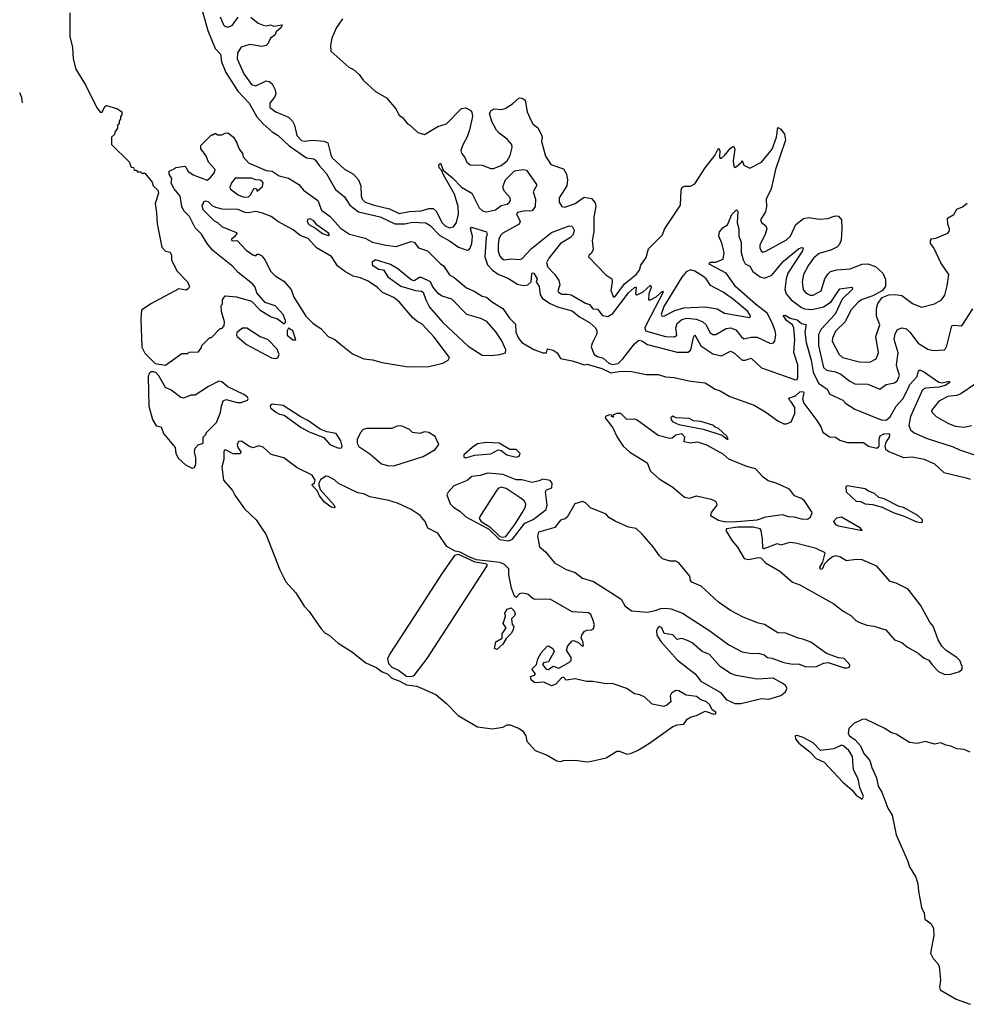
# Model space of a CAD drawing. Extents: x 2323203 to 2567568, y 883585 to 1022917.
# Tile 33 of 256: x 2402058 to 2408460, y 981769 to 988429. Entities that reach past the tile are written whole.
import ezdxf

# ---------------------------------------------------------------- set-up
doc = ezdxf.new("R2010")
doc.units = 0

msp = doc.modelspace()

# ---------------------------------------------------------------- linework, layer by layer
at = {"layer": '0CON10XD'}
for points in [[(2402396.7, 988475), (2402396.9, 988315), (2402415, 988240), (2402420, 988165), (2402438.1, 988095), (2402505, 987983.8), (2402577.6, 987837.6), (2402603, 987803), (2402615, 987803.3), (2402635, 987842.5), (2402645, 987847.5), (2402720, 987825), (2402750, 987805), (2402750, 987785), (2402740, 987775), (2402740, 987755), (2402730, 987745), (2402730, 987725), (2402720, 987715), (2402720, 987695), (2402701.7, 987668.3), (2402698.3, 987651.7), (2402680, 987635), (2402680, 987585), (2402798.3, 987468.3), (2402811.7, 987431.7), (2402828.3, 987428.3), (2402831.7, 987411.7), (2402845, 987410), (2402855, 987400), (2402875, 987400), (2402885, 987390), (2402905, 987390), (2402955, 987330), (2402960, 987305), (2402992.5, 987275), (2402996.2, 987255), (2402973.3, 987185), (2402982.5, 987122.5), (2402987.9, 987047.9), (2403020, 986890), (2403045, 986864.2), (2403075, 986857.5), (2403084, 986835), (2403084.3, 986805), (2403119.8, 986729.8), (2403192, 986655), (2403205.5, 986624.5), (2403199.5, 986610.5), (2403185, 986600), (2403135, 986607.5), (2402945, 986507.5), (2402882.5, 986465), (2402876.7, 986405), (2402883.3, 986215), (2402905, 986172.5), (2402975, 986102.5), (2403045, 986093.3), (2403155, 986170), (2403195, 986170), (2403205, 986180), (2403268.3, 986181.7), (2403288.3, 986211.7), (2403290, 986225), (2403345, 986280), (2403355, 986280), (2403415, 986340), (2403425, 986340), (2403441.7, 986358.3), (2403442.5, 986385), (2403422.5, 986455), (2403420, 986495), (2403430, 986505), (2403430, 986535), (2403448.3, 986561.7), (2403525, 986553.3), (2403625.7, 986525.7), (2403684.6, 986464.6), (2403758.6, 986418.6)], [(2403284.7, 988515), (2403330.9, 988355), (2403381.1, 988235), (2403416.1, 988196.1), (2403423.8, 988143.8), (2403452.2, 988072.2), (2403533.6, 987945), (2403610, 987865), (2403662.7, 987772.7), (2403705, 987724.2), (2403765, 987671.3), (2403805.5, 987645), (2403880.4, 987575), (2403998.6, 987495), (2404047.4, 987487.4), (2404059.7, 987479.7), (2404082.9, 987442.9), (2404131.3, 987391.3), (2404195, 987279.6), (2404255, 987231.1), (2404290.7, 987175), (2404349.6, 987129.6), (2404494.9, 987094.9), (2404595, 987048.9), (2404662.1, 987047.9), (2404715, 987059.4), (2404805, 987055.3), (2404835, 987037.2), (2404900.3, 986970.3), (2404965, 986933.6), (2405025, 986889.5), (2405085, 986870), (2405095, 986871.5), (2405105, 986882.9), (2405116.8, 986915), (2405121.2, 986965), (2405106.9, 987015), (2405113.3, 987025), (2405216.2, 986995), (2405219.5, 986975), (2405212.9, 986957.1), (2405204.5, 986824.5), (2405221.7, 986771.7), (2405255.1, 986735.1), (2405295, 986708.1), (2405365, 986678.7), (2405425, 986641.1), (2405465, 986630.3), (2405494.7, 986635.3), (2405518, 986655), (2405522.1, 986707.9), (2405525, 986715.6), (2405535, 986714.2), (2405557.1, 986675), (2405550, 986655), (2405572.1, 986625), (2405577.9, 986567.9), (2405593, 986543), (2405645, 986508.3), (2405695, 986486.1), (2405795, 986460), (2405845, 986418.8), (2405910.7, 986380.7), (2405951.8, 986345), (2405961.8, 986325), (2405961.9, 986305), (2405928.9, 986241.1), (2405923.1, 986216.9), (2405942.3, 986165), (2405965, 986151.5), (2406005, 986140.4), (2406041.8, 986105), (2406065, 986096.2), (2406105, 986102.8), (2406136.4, 986135), (2406215, 986236.3), (2406245, 986260.4), (2406265, 986257.6), (2406305, 986232.3), (2406505, 986179.8), (2406579.7, 986180.3), (2406595.9, 986195), (2406615, 986278.8), (2406625, 986296.7), (2406663.9, 986223.9), (2406745, 986168.6), (2406805, 986156.1), (2406865, 986187.1), (2406885, 986177.5), (2406945, 986126.2), (2406965, 986125.4), (2407005, 986139.5), (2407075, 986073.7), (2407305, 985993.8), (2407315, 985995.8), (2407320.8, 986009.2), (2407321, 986095), (2407292.6, 986177.4), (2407300, 986265), (2407294, 986345), (2407284.5, 986364.5), (2407243.5, 986395), (2407221.2, 986428.8), (2407235, 986430), (2407269.1, 986409.1), (2407315, 986398.4), (2407345, 986374.6), (2407377.9, 986367.9), (2407367.2, 986315), (2407375.9, 986245), (2407410, 986125), (2407425.2, 986045), (2407460.8, 985970.8), (2407519.2, 985929.2), (2407538, 985895), (2407625, 985855.5), (2407643.3, 985835), (2407705, 985794.2), (2407885, 985721.6), (2407918.9, 985721.1), (2407945, 985743.3), (2407986.1, 985813.9), (2408030.7, 985865), (2408066, 985935), (2408078.8, 985961.2), (2408127.2, 986015), (2408136.5, 986053.5), (2408145, 986060), (2408177.1, 986045), (2408275, 985976.1), (2408295, 985973.8), (2408344.2, 985984.2), (2408347.8, 985975), (2408317.1, 985955), (2408275, 985943), (2408184.4, 985935.6), (2408163.8, 985925), (2408083.1, 985745), (2408070.7, 985685), (2408083.2, 985655), (2408107.8, 985635), (2408195, 985596), (2408370.4, 985540.4), (2408415, 985518.9), (2408515, 985486.1)], [(2403415, 988447.5), (2403436.5, 988395), (2403445, 988384.5), (2403465, 988377.5), (2403495, 988389.1), (2403535, 988446.9)], [(2403621.2, 988445), (2403670, 988405), (2403705, 988390.7), (2403725, 988387.3), (2403755, 988393.8), (2403776, 988386), (2403833.8, 988393.8), (2403826.7, 988375), (2403792.4, 988347.6), (2403783.6, 988325), (2403755, 988304.4), (2403736.1, 988265), (2403724.4, 988255), (2403695, 988246.8), (2403615, 988260.4), (2403555, 988242.8), (2403531.4, 988205), (2403529.8, 988165), (2403573.7, 988063.7), (2403625, 987989.6), (2403655, 987982.5), (2403725, 988015.3), (2403745, 988011.6), (2403765.2, 987995.2), (2403786.7, 987955), (2403790.9, 987925), (2403782.2, 987905), (2403749.6, 987865), (2403749.1, 987835), (2403791.4, 987805), (2403875, 987770.4), (2403902.4, 987742.4), (2403916.1, 987716.1), (2403932.6, 987645), (2403965, 987612.6), (2403985, 987607.5), (2404035, 987614.7), (2404116.8, 987606.8), (2404141.4, 987595), (2404161.3, 987515), (2404172.5, 987495), (2404255, 987418.4), (2404314.8, 987384.8), (2404348.7, 987345), (2404365.3, 987305), (2404366.4, 987235), (2404375, 987214.6), (2404395.6, 987195.6), (2404455, 987173.4), (2404558.8, 987148.8), (2404625, 987117), (2404695, 987131.5), (2404773.5, 987136.5), (2404825, 987152.3), (2404855, 987151.3), (2404874.8, 987134.8), (2404915, 987054.7), (2404935, 987034.8), (2404965, 987021.8), (2404992.2, 987027.8), (2405012, 987058), (2405026.7, 987113.3), (2405024.5, 987164.5), (2404999, 987249), (2404926, 987375), (2404911.1, 987411.1), (2404895, 987427.5), (2404893.5, 987446.5), (2404905, 987458), (2404921.9, 987411.9), (2404985, 987360.3), (2405045, 987295.8), (2405115, 987255.5), (2405166, 987156), (2405187.1, 987137.1), (2405215, 987129.4), (2405275, 987143.9), (2405315, 987173.1), (2405355, 987181.9), (2405371.3, 987195), (2405378.2, 987205), (2405374.7, 987225), (2405338.8, 987265), (2405328.9, 987285), (2405328.8, 987305), (2405344.3, 987345), (2405405, 987405.5), (2405465, 987415.8), (2405485, 987410), (2405554, 987315), (2405554, 987305), (2405530, 987265), (2405545.6, 987215), (2405543.8, 987165), (2405525, 987135.5), (2405504.8, 987134.8), (2405475, 987136.7), (2405425, 987124.2), (2405418.1, 987115), (2405443.3, 987065), (2405435, 987045.5), (2405325, 986985.3), (2405310.3, 986969.7), (2405299.5, 986945), (2405293.4, 986905), (2405293.5, 986865), (2405303.1, 986835), (2405315.7, 986815), (2405335, 986803.6), (2405385, 986812.3), (2405435, 986806.5), (2405455, 986810.5), (2405518.8, 986881.2), (2405655, 986988.8), (2405775, 987035.3), (2405795, 987033.3), (2405808.9, 987005), (2405802.3, 986975), (2405783.5, 986955), (2405715, 986916.2), (2405636, 986815), (2405621.2, 986785), (2405630.7, 986755), (2405677.2, 986705), (2405703.2, 986665), (2405710, 986635), (2405698.1, 986595), (2405702.9, 986585), (2405725, 986573.1), (2405762.2, 986572.2), (2405787.4, 986567.4), (2405885, 986510.8), (2405912.7, 986502.7), (2405935, 986474.1), (2405965, 986470.6), (2405999.2, 986429.2), (2406035, 986420.9), (2406069.1, 986440.9), (2406175, 986580.8), (2406215, 986616.7), (2406225, 986622.5), (2406227.7, 986617.7), (2406223.3, 986575), (2406235, 986567.5), (2406275, 986589.2), (2406325, 986632.5), (2406328, 986618), (2406313.9, 986573.9), (2406310, 986535), (2406325, 986533.3), (2406363.3, 986555), (2406405, 986593.3), (2406409.2, 986585), (2406294.4, 986365.6), (2406286.3, 986345), (2406290.7, 986325), (2406425, 986286.1), (2406487.1, 986282.9), (2406501.5, 986295), (2406495.3, 986345), (2406504.2, 986375), (2406535, 986401.2), (2406569.5, 986410.5), (2406635, 986403.3), (2406677.9, 986385), (2406699.7, 986365), (2406725, 986313.3), (2406745, 986298.9), (2406765, 986300), (2406835, 986341.2), (2406865, 986344.3), (2406901.3, 986331.3), (2406936.4, 986285), (2406955, 986271.2), (2407005, 986281.4), (2407045, 986281.9), (2407135, 986239.2), (2407155, 986243.3), (2407164.3, 986255.7), (2407171.8, 986298.2), (2407168.2, 986325), (2407149.5, 986375), (2407112.1, 986445), (2407034.4, 986504.4), (2406902, 986622), (2406835, 986713.5), (2406720, 986775), (2406722.5, 986785), (2406731.2, 986788.8), (2406765, 986788.4), (2406815, 986808.2), (2406821.3, 986855), (2406806.5, 986916.5), (2406787.1, 986965), (2406791.2, 986995), (2406815, 987024.3), (2406845, 987041.2), (2406875, 987111.9), (2406905, 987142.5), (2406914.3, 987134.3), (2406910.5, 987055), (2406921.1, 987015), (2406922, 986965), (2406936.4, 986925), (2406938.4, 986855), (2406950.9, 986805), (2406965, 986777.8), (2406995, 986762), (2407016.1, 986725), (2407065, 986690), (2407095, 986681.5), (2407145, 986701.5), (2407224.5, 986795), (2407325, 986879.6), (2407345, 986888.8), (2407356.6, 986886.6), (2407352.5, 986865), (2407252.8, 986715), (2407241.5, 986675), (2407233.2, 986605), (2407242.4, 986575), (2407275.3, 986535), (2407345, 986482.3), (2407366.7, 986473.3), (2407415, 986468.3), (2407495, 986486.2), (2407545, 986520), (2407605, 986607.5), (2407685, 986620.8), (2407690.8, 986615), (2407687.8, 986605), (2407621.2, 986538.8), (2407573.3, 986436.7), (2407478.1, 986335), (2407460.3, 986299.7), (2407460.2, 986225), (2407495, 986075.6), (2407515, 986057.7), (2407575, 986047.9), (2407612.2, 986032.2), (2407672.3, 985985), (2407705, 985966.9), (2407793, 985963), (2407875, 985930.6), (2407918.3, 985961.7), (2407975, 985972.7), (2407995, 985987.8), (2408008.7, 986025), (2407995.4, 986065), (2407988.8, 986095), (2407998.2, 986175), (2407971.5, 986265), (2407978.6, 986305), (2407995, 986333.3), (2408025.9, 986344.1), (2408055, 986336.9), (2408078.5, 986315), (2408135, 986240.5), (2408200.4, 986200.4), (2408235, 986191.8), (2408314.3, 986195.7), (2408328, 986222), (2408362.7, 986357.3), (2408375, 986362), (2408422.3, 986357.7), (2408435, 986364), (2408505, 986474.2)], [(2404241.4, 988435), (2404200, 988375), (2404168.8, 988305), (2404160, 988255), (2404162.5, 988215), (2404285, 988107.5), (2404315, 988092.5), (2404355, 988057.5), (2404380.7, 988020.7), (2404464.1, 987944.1), (2404539.3, 987899.3), (2404602.5, 987825), (2404623.6, 987783.6), (2404646.4, 987766.4), (2404680, 987725), (2404695, 987717.5), (2404750, 987665), (2404795, 987653.3), (2404885, 987706.2), (2404945, 987724.4), (2405045, 987828.9), (2405075, 987832.2), (2405105, 987817.5), (2405115, 987803.8), (2405121.1, 987775), (2405100.6, 987685), (2405084.4, 987635.6), (2405055, 987582.5), (2405042.5, 987545), (2405046, 987525), (2405067.6, 987497.6), (2405082.9, 987465), (2405105, 987446.2), (2405185, 987444), (2405245, 987423.3), (2405263, 987423), (2405315, 987442), (2405355, 987473.8), (2405375, 987510), (2405389.6, 987565), (2405387.3, 987585), (2405355, 987620.6), (2405300.3, 987660.3), (2405282.7, 987682.7), (2405250.9, 987740.9), (2405235.8, 987795), (2405246.4, 987813.6), (2405266.7, 987825), (2405315, 987821.4), (2405341.3, 987828.7), (2405391.3, 987858.7), (2405435, 987900), (2405457, 987897), (2405477.5, 987885), (2405491.1, 987805), (2405516.7, 987745), (2405529.2, 987725), (2405564, 987695), (2405588, 987648), (2405592.2, 987635), (2405588.1, 987605), (2405613.1, 987505), (2405650.1, 987450.1), (2405735, 987419.5), (2405756.2, 987385), (2405763.6, 987345), (2405758.9, 987305), (2405706.2, 987225), (2405706.7, 987195), (2405723.8, 987165), (2405745, 987161.5), (2405815, 987185.6), (2405875, 987228.9), (2405925, 987219.1), (2405949.3, 987189.3), (2405954.6, 987165), (2405940.4, 987095), (2405941.6, 986995), (2405930.6, 986935), (2405935.8, 986875), (2405925, 986850), (2405906.7, 986835), (2405903.8, 986825), (2406023, 986703), (2406062.9, 986675), (2406066, 986656), (2406056.7, 986596.7), (2406075, 986552.5), (2406085, 986556.2), (2406147.9, 986642.1), (2406226.7, 986705), (2406249.6, 986735), (2406259.3, 986769.3), (2406295, 986821.1), (2406311.7, 986878.3), (2406405, 986973.1), (2406418.5, 987011.5), (2406527.8, 987175), (2406532.6, 987275), (2406538.9, 987295), (2406555, 987302.9), (2406595, 987302.3), (2406625, 987318.2), (2406695, 987427.1), (2406759.8, 987510.2), (2406785, 987560), (2406792, 987545), (2406790, 987500), (2406795, 987492.5), (2406803.3, 987493.3), (2406825, 987510.8), (2406865, 987560.8), (2406885, 987573.3), (2406894.1, 987554.1), (2406884.2, 987474.2), (2406887.5, 987435), (2406895, 987430), (2406905, 987436.2), (2406938, 987462), (2406945, 987476.7), (2406955.8, 987445), (2406995, 987425.6), (2407075, 987465.8), (2407147.1, 987552.9), (2407176.9, 987635), (2407185, 987700), (2407205, 987688.8), (2407230.6, 987655), (2407236.2, 987615), (2407170, 987415), (2407139.5, 987285), (2407105.7, 987215), (2407107.6, 987165), (2407101.1, 987128.9), (2407067.5, 987075), (2407075, 987056.2), (2407103.8, 987035), (2407110.8, 987015), (2407099.5, 986975), (2407062.7, 986905), (2407062.9, 986885), (2407072, 986865), (2407085, 986857.5), (2407105, 986862.5), (2407245, 986940), (2407271.3, 986965), (2407307.5, 987042.5), (2407360, 987085), (2407395, 987091.4), (2407465, 987078.8), (2407525, 987084.5), (2407553.8, 987095), (2407575, 987102.5), (2407595, 987101.1), (2407615.4, 987075), (2407618.9, 987018.9), (2407612.9, 986937.1), (2407599.2, 986905), (2407585, 986890.4), (2407547.7, 986872.3), (2407465, 986847.1), (2407426.1, 986815), (2407391.8, 986768.2), (2407358.8, 986705), (2407350.4, 986655), (2407357.5, 986605), (2407369.4, 986585), (2407385, 986573.8), (2407405, 986565.5), (2407425, 986565.4), (2407479.5, 986595), (2407502.1, 986675), (2407522.6, 986707.4), (2407541.9, 986725), (2407585, 986737.5), (2407675, 986744.1), (2407755, 986776), (2407795, 986776.8), (2407845, 986758.7), (2407896.5, 986715), (2407913, 986673), (2407914.4, 986625.6), (2407893, 986597), (2407828.3, 986561.7), (2407755, 986535.3), (2407730, 986520), (2407678.1, 986465), (2407641.2, 986385), (2407575, 986322.7), (2407554.1, 986275), (2407553.9, 986255), (2407599.1, 986165), (2407622.5, 986145), (2407737.5, 986115), (2407806.5, 986113.5), (2407849.4, 986135), (2407867.1, 986175), (2407848.7, 986285), (2407875.3, 986365.3), (2407853.5, 986423.5), (2407852.4, 986475), (2407861.4, 986508.6), (2407890.5, 986549.5), (2407935, 986568.9), (2407980.9, 986570.9), (2408024.2, 986564.2), (2408095, 986509.4), (2408155.9, 986484.1), (2408245, 986508.1), (2408292, 986535), (2408315.4, 986564.6), (2408331.1, 986628.9), (2408341.1, 986705), (2408288.8, 986785), (2408241.2, 986885), (2408218.8, 986915), (2408216.7, 986935), (2408225, 986946.2), (2408255, 986951.4), (2408336, 986985), (2408344.4, 986995.6), (2408346.8, 987013.2), (2408334.1, 987045.9), (2408333.8, 987086.2), (2408375, 987111.9), (2408395, 987146.2), (2408435, 987164), (2408465, 987188.8)], [(2402077.4, 987865.5), (2402076.4, 987866.8), (2402071.7, 987901.7), (2402058.2, 987934.6)], [(2403758.6, 986418.6), (2403802.5, 986405), (2403847.5, 986372.5), (2403855, 986380), (2403856, 986394), (2403839.2, 986435), (2403785, 986494.4), (2403718, 986515), (2403661.4, 986581.4), (2403650.3, 986620.3), (2403633.3, 986643.3), (2403535, 986718), (2403498.5, 986758.5), (2403365, 986866.7), (2403326.2, 986915), (2403287.6, 986977.6), (2403245, 987022), (2403207.5, 987097.5), (2403168, 987135), (2403154, 987165), (2403144.4, 987234.4), (2403103.3, 987285), (2403083.6, 987323.6), (2403087.5, 987355), (2403070, 987385), (2403070, 987405), (2403108.3, 987421.7), (2403115, 987430), (2403175, 987437.5), (2403185, 987430), (2403196.2, 987405), (2403230.3, 987380.3), (2403325, 987343.3), (2403349.5, 987360.5), (2403376.7, 987395), (2403380, 987415), (2403334.2, 987465), (2403318.9, 987508.9), (2403283.3, 987555), (2403283, 987577), (2403355, 987650), (2403365, 987650), (2403375, 987660), (2403385, 987660), (2403395, 987650), (2403425, 987650), (2403448.3, 987661.7), (2403465, 987662.5), (2403505, 987633.8), (2403527.5, 987595), (2403542.5, 987552.5), (2403565, 987523.3), (2403570.2, 987500.2), (2403605, 987460), (2403725, 987408), (2403765, 987403.8), (2403813.3, 987373.3), (2403875, 987357.5), (2403945, 987313.3), (2403976.6, 987276.6), (2404075, 987206.7), (2404100.3, 987140.3), (2404157.6, 987097.6), (2404228.5, 987018.5), (2404289.3, 986979.3), (2404395, 986950.8), (2404443.8, 986923.8), (2404534.6, 986904.6), (2404605, 986894.4), (2404705, 986928.8), (2404725, 986923.8), (2404755.9, 986885.9), (2404815, 986865.8), (2404900.8, 986780.8), (2404925.4, 986765), (2404964.3, 986704.3), (2404995.8, 986685.7), (2405080, 986615), (2405132.7, 986592.7), (2405185, 986560), (2405215, 986552), (2405255, 986518), (2405324.6, 986474.6), (2405370.1, 986410.1), (2405410.3, 986370.3), (2405414.5, 986315), (2405431.6, 986275), (2405455, 986244.7), (2405535, 986199.2), (2405595, 986175.8), (2405620, 986175), (2405628.3, 986201.7), (2405665, 986193.8), (2405692, 986175), (2405715, 986137.5), (2405795, 986122.3), (2405845, 986106.1), (2405875, 986094.3), (2405895, 986100), (2405995, 986070.7), (2406055, 986040.6), (2406125, 986050.9), (2406195, 986048.6), (2406295, 986028.8), (2406375, 986028.7), (2406425, 986014.2), (2406485, 986009.5), (2406595, 985983.1), (2406695, 985972.5), (2406760.9, 985930.9), (2406795, 985918.5), (2406860.9, 985880.9), (2407025, 985822), (2407105, 985774.8), (2407184.6, 985715), (2407225, 985694.8), (2407245, 985695.7), (2407275, 985708.4), (2407300.9, 985765), (2407301.2, 985805), (2407275.7, 985845), (2407264, 985855), (2407260.5, 985869.5), (2407305, 985885.7), (2407335, 985911.9), (2407357.8, 985915), (2407362.2, 985905), (2407352.1, 985865), (2407360.5, 985835), (2407448.8, 985718.8), (2407475.5, 985675), (2407488.7, 985638.7), (2407535, 985608.6), (2407575, 985604.5), (2407605, 985584.7), (2407655, 985569.1), (2407765, 985568.6), (2407798.8, 985545), (2407855, 985531.9), (2407870, 985545), (2407869.7, 985595), (2407876.7, 985613.3), (2407902.5, 985627.5), (2407935, 985630), (2407941.1, 985625), (2407937.9, 985605), (2407915, 985570.6), (2407908.7, 985545), (2407914.2, 985524.2), (2407935, 985509.3), (2408035, 985467.5), (2408092.9, 985472.9), (2408174.2, 985455.8), (2408243.9, 985423.9), (2408307, 985367), (2408459.6, 985329.6), (2408485, 985321.5)], [(2403575, 987229.2), (2403605, 987231.2), (2403620, 987245), (2403645, 987290), (2403660, 987285), (2403665, 987270), (2403699.3, 987300.7), (2403703.8, 987325), (2403698.8, 987335), (2403685, 987343.8), (2403655, 987346.7), (2403625, 987358), (2403515, 987357.5), (2403490, 987325), (2403480, 987295), (2403482.5, 987285), (2403535, 987243.8), (2403575, 987229.2)], [(2404685, 986080.5), (2404825, 986083.8), (2404918.8, 986105), (2404955, 986126), (2404965.7, 986145), (2404862, 986282), (2404779.8, 986369.8), (2404745, 986388.8), (2404714.4, 986415), (2404627.6, 986517.6), (2404589.1, 986549.1), (2404512.6, 986582.6), (2404478.3, 986618.2), (2404415, 986660.4), (2404363.9, 986683.9), (2404314.2, 986695), (2404255, 986727.3), (2404208.1, 986765), (2404167.4, 986827.4), (2404064.4, 986885), (2404009.1, 986949.1), (2403955, 986968.1), (2403907.8, 987007.8), (2403804.5, 987064.5), (2403757.8, 987097.8), (2403699.7, 987119.7), (2403655, 987132), (2403605, 987122), (2403580, 987125), (2403535, 987144), (2403427, 987147), (2403385, 987157.5), (2403365, 987167.5), (2403335, 987196.7), (2403315, 987202.5), (2403300, 987195), (2403300, 987185), (2403290, 987175), (2403297.5, 987145), (2403370.5, 987070.5), (2403396.1, 987056.1), (2403427, 987027), (2403525, 986990), (2403527, 986983), (2403510, 986960), (2403490, 986945), (2403493.6, 986933.6), (2403530, 986935), (2403590.7, 986870.7), (2403635, 986837.5), (2403655, 986832.5), (2403665, 986842.5), (2403675, 986843.3), (2403695, 986831.2), (2403716, 986805), (2403756, 986725), (2403786.5, 986696.5), (2403845, 986661.4), (2403893.1, 986605), (2403911.5, 986551.5), (2403992.6, 986422.6), (2404043.8, 986373.8), (2404095, 986340.8), (2404145, 986286.6), (2404189.5, 986265), (2404231, 986231), (2404309, 986169), (2404385, 986134.4), (2404445, 986128.1), (2404510.3, 986110.3), (2404685, 986080.5)], [(2404145, 986970), (2404152.5, 986975), (2404146.7, 986985), (2404070, 987040), (2404047.3, 987067.3), (2404023, 987083), (2404005, 987077.5), (2404001.2, 987065), (2404013.2, 987043.2), (2404058.3, 987018.3), (2404105, 986982), (2404145, 986970)], [(2405245, 986157.5), (2405305, 986164.2), (2405343.8, 986175), (2405345.3, 986195), (2405317.9, 986257.9), (2405278.6, 986318.6), (2405217.4, 986387.4), (2405177.8, 986407.8), (2405081.8, 986435), (2404979.6, 986539.6), (2404915, 986558.2), (2404890.8, 986575), (2404851.2, 986621.2), (2404835.4, 986655.4), (2404775, 986685.8), (2404762.5, 986685), (2404725, 986663.3), (2404705, 986670), (2404614.5, 986744.5), (2404565, 986772.9), (2404465, 986804), (2404441.2, 986788.8), (2404441.7, 986771.7), (2404485, 986742.5), (2404518.1, 986738.1), (2404548.9, 986688.9), (2404635, 986625.4), (2404735, 986596.7), (2404775, 986593.3), (2404786.2, 986585), (2404805, 986533.8), (2404830, 986485), (2404920.6, 986380.6), (2405091.1, 986221.1), (2405185, 986160.8), (2405245, 986157.5)], [(2406995, 986414.3), (2407000.8, 986425), (2406982.2, 986455), (2406885, 986536.2), (2406815, 986585.5), (2406730, 986630), (2406701.4, 986675), (2406677.1, 986695), (2406625, 986728.4), (2406595, 986736.6), (2406565, 986723.6), (2406535, 986686.9), (2406415, 986488.6), (2406395.6, 986435.6), (2406401.2, 986425), (2406415, 986422.5), (2406488.8, 986461.2), (2406550.6, 986479.4), (2406693.1, 986486.9), (2406775, 986472.5), (2406825, 986444.7), (2406995, 986414.3)], [(2403785, 986136.6), (2403805, 986141.9), (2403812.3, 986165), (2403800.5, 986200.5), (2403736.8, 986266.8), (2403685, 986284.7), (2403595, 986342.9), (2403565, 986343.3), (2403527.7, 986312.3), (2403523.9, 986296.1), (2403530, 986285), (2403591.5, 986231.5), (2403760.9, 986140.9), (2403785, 986136.6)], [(2403925, 986262.5), (2403905.8, 986325), (2403875, 986342.5), (2403866, 986324), (2403867.1, 986295), (2403905, 986262.5), (2403925, 986262.5)], [(2403225, 985394.5), (2403239.3, 985400.7), (2403248.3, 985425), (2403248.8, 985465), (2403241.2, 985505), (2403245, 985530), (2403265, 985553.3), (2403300, 985565), (2403300, 985605), (2403320, 985625), (2403320, 985635), (2403390, 985705), (2403417, 985773), (2403422.5, 985815), (2403435, 985850), (2403455, 985860), (2403530, 985840), (2403555, 985840), (2403598.8, 985855), (2403603.8, 985865), (2403598, 985875), (2403574.6, 985894.6), (2403464.7, 985944.7), (2403425, 985980.6), (2403405.7, 985984.3), (2403335, 985947.5), (2403245, 985890), (2403215, 985890), (2403165, 985870), (2403147.1, 985872.9), (2403082.1, 985922.1), (2403045, 985942.2), (2402999.9, 986019.9), (2402980.4, 986040.4), (2402965, 986048.2), (2402945, 986047.1), (2402933.1, 986036.9), (2402927.3, 986012.7), (2402930.9, 985815), (2402955.6, 985725.6), (2402981.3, 985681.3), (2403016, 985675), (2403030.6, 985630.6), (2403110, 985535), (2403113.9, 985493.9), (2403131.5, 985461.5), (2403178.5, 985418.5), (2403225, 985394.5)], [(2408515, 985962), (2408422.4, 985897.6), (2408395, 985887.3), (2408335, 985880.5), (2408275, 985847.8), (2408224.3, 985785), (2408226, 985775), (2408255.7, 985745), (2408335, 985700.7), (2408385, 985679.3), (2408445, 985672.7), (2408496.2, 985683.8)], [(2404215, 985530.5), (2404235, 985533.1), (2404239.4, 985545), (2404230.9, 985580.9), (2404199.1, 985629.1), (2404135, 985640.6), (2404089.1, 985659.1), (2404007.4, 985717.4), (2403954.4, 985744.4), (2403839.8, 985819.8), (2403765, 985827.8), (2403752.6, 985817.4), (2403754.6, 985804.6), (2403789.4, 985775), (2403815, 985761.6), (2403847.8, 985755), (2403961.5, 985671.5), (2404015, 985641.2), (2404115, 985602.1), (2404155, 985556.6), (2404215, 985530.5)], [(2406833.6, 985033.6), (2406905, 985034.7), (2407044.6, 985045.4), (2407105, 985067.5), (2407215, 985082.1), (2407255, 985068.7), (2407295, 985067.5), (2407343.3, 985053.3), (2407385, 985051.2), (2407405.4, 985065), (2407417.5, 985095), (2407365.5, 985175), (2407345, 985191.2), (2407298.6, 985208.6), (2407265, 985252.4), (2407174.3, 985294.3), (2407119.8, 985309.8), (2407085.4, 985335.4), (2407035, 985390.8), (2406975.9, 985405.9), (2406855, 985457.1), (2406815, 985489.2), (2406705, 985551.4), (2406645, 985571.4), (2406595, 985564.2), (2406553, 985573), (2406555.8, 985604.2), (2406535, 985628), (2406495, 985619.2), (2406470.5, 985599.5), (2406454.3, 985595.7), (2406375, 985616), (2406235, 985721.2), (2406215, 985726.7), (2406165, 985724.2), (2406122.5, 985765), (2406094.2, 985765.8), (2406070, 985755), (2406075, 985740), (2406060, 985745), (2406062.5, 985755), (2406045, 985757.1), (2406019.2, 985745), (2406017.5, 985735), (2406068.4, 985668.4), (2406098.9, 985605), (2406139.1, 985545), (2406185, 985504.6), (2406300.7, 985430.7), (2406324.5, 985375), (2406382.3, 985322.3), (2406476, 985266), (2406555, 985199.4), (2406587.7, 985192.3), (2406635, 985207.8), (2406735, 985186.7), (2406758.8, 985175), (2406769.4, 985165), (2406773.1, 985145), (2406734.4, 985095), (2406730, 985075), (2406784.1, 985044.1), (2406833.6, 985033.6)], [(2406845, 985589.2), (2406850, 985595), (2406838.9, 985615), (2406785, 985664.3), (2406762.2, 985672.3), (2406745, 985687.1), (2406665, 985711.5), (2406615, 985716), (2406585, 985731.2), (2406497.1, 985737.1), (2406475, 985746.2), (2406461.5, 985735), (2406462.9, 985722.9), (2406475, 985708.6), (2406515, 985690.6), (2406679.4, 985659.4), (2406808.3, 985618.3), (2406845, 985589.2)], [(2404555, 985411.3), (2404595, 985413.8), (2404786.5, 985473.5), (2404867.5, 985522.5), (2404891.9, 985555), (2404868.9, 985608.9), (2404825, 985637.7), (2404795, 985640.8), (2404765, 985630.5), (2404715, 985635.7), (2404695, 985657.6), (2404645, 985680.6), (2404615, 985680.8), (2404575, 985663.4), (2404405, 985663.3), (2404381.8, 985658.2), (2404362.4, 985637.6), (2404339.6, 985590.4), (2404340.5, 985565), (2404352.8, 985542.8), (2404425, 985493.2), (2404505, 985424.7), (2404555, 985411.3)], [(2405895, 983408.5), (2405925, 983412.9), (2406023.9, 983436.1), (2406097.5, 983482.5), (2406115, 983481.9), (2406165, 983461.8), (2406190, 983465), (2406235.8, 983485), (2406317.5, 983535), (2406475, 983648), (2406505, 983659.4), (2406548.8, 983665), (2406572, 983698), (2406595, 983711.4), (2406635, 983722.5), (2406695, 983753.1), (2406752.6, 983732.6), (2406766.5, 983735), (2406765.9, 983745), (2406740.6, 983760.6), (2406725, 983794.7), (2406703.1, 983815), (2406665, 983829), (2406635, 983851.7), (2406565, 983860), (2406515, 983890.2), (2406495, 983891.8), (2406466.6, 983873.4), (2406457.5, 983855), (2406461.1, 983815), (2406435, 983792.3), (2406414, 983784), (2406335, 983798.8), (2406285, 983846.2), (2406253.2, 983863.2), (2406215, 983870), (2406165, 983904.3), (2406065, 983940), (2406025, 983937.1), (2405935, 983952.5), (2405892.3, 983952.3), (2405815, 983970), (2405755, 983962.5), (2405735, 983982.5), (2405722.3, 983977.7), (2405683.8, 983935), (2405655, 983924), (2405602.7, 983947.3), (2405542.9, 983942.9), (2405516.7, 983965), (2405513.6, 983986.4), (2405540, 983995), (2405547.5, 984005), (2405522.5, 984035), (2405553, 984067), (2405561.4, 984105), (2405584.5, 984145.5), (2405625, 984192.5), (2405635, 984193.3), (2405663.3, 984175), (2405672, 984155), (2405635, 984086), (2405601.2, 984078.8), (2405593, 984067), (2405617.5, 984035), (2405635, 984033.8), (2405665, 984056.2), (2405705, 984042.5), (2405777, 984083), (2405786.7, 984095), (2405788.8, 984115), (2405756.2, 984165), (2405766.2, 984195), (2405795, 984227.5), (2405805, 984230), (2405840, 984215), (2405861.7, 984191.7), (2405870, 984195), (2405866.7, 984225), (2405856.4, 984246.4), (2405858.8, 984265), (2405877.7, 984292.3), (2405895, 984300), (2405925, 984302), (2405937.9, 984312.1), (2405946.2, 984335), (2405935, 984372.5), (2405920.9, 984405), (2405905, 984417.1), (2405795, 984424.2), (2405645, 984510.3), (2405545, 984506.2), (2405531.2, 984511.2), (2405495, 984543.8), (2405455, 984551.2), (2405437.5, 984545), (2405415, 984520), (2405405, 984530), (2405384, 984585), (2405366.9, 984675), (2405365.4, 984715), (2405337.8, 984745), (2405305, 984757.1), (2405147, 984775), (2405095, 984794.9), (2405037.1, 984827.1), (2405004.2, 984834.2), (2404947.9, 984865), (2404886.5, 984956.5), (2404819.2, 984989.3), (2404801.2, 985035), (2404765.8, 985075), (2404706.3, 985116.3), (2404612.3, 985157.7), (2404555, 985177.7), (2404425, 985201.1), (2404385, 985221.6), (2404345, 985227.7), (2404215, 985291.5), (2404186.1, 985316.1), (2404145, 985338.7), (2404128.8, 985341.2), (2404093.4, 985316.6), (2404081.9, 985295), (2404082, 985282), (2404090.4, 985250.4), (2404184.3, 985145), (2404189.2, 985135), (2404185, 985126.7), (2404165, 985131.8), (2404118.9, 985165), (2404085, 985208.6), (2404070, 985245), (2404039.5, 985275), (2404037.1, 985285), (2404052.6, 985297.4), (2404057.3, 985315), (2404035, 985348.2), (2403935, 985398.6), (2403845, 985465.5), (2403758.8, 985488.8), (2403705, 985536.7), (2403675, 985545.7), (2403635, 985534.2), (2403606.7, 985545), (2403557.8, 985577.8), (2403538.8, 985575), (2403530, 985555), (2403534.4, 985535), (2403553.3, 985505), (2403548.4, 985491.6), (2403501.6, 985491.6), (2403455, 985517.5), (2403445, 985518.8), (2403438.6, 985511.4), (2403437.8, 985455), (2403425.6, 985405), (2403437.3, 985315), (2403496.5, 985245), (2403512.8, 985212.8), (2403579.6, 985119.6), (2403657.5, 985045), (2403725, 984945.3), (2403817, 984707), (2403857.3, 984627.3), (2403925, 984552.5), (2403981.6, 984461.6), (2404015, 984425.9), (2404098, 984308), (2404122.2, 984282.2), (2404150.8, 984265), (2404212, 984212), (2404302.1, 984155), (2404398.6, 984078.6), (2404474.5, 984045), (2404509, 984019), (2404545, 984004), (2404575, 983975.2), (2404630, 983955), (2404675, 983929.5), (2404745, 983920), (2404873.5, 983865), (2404945, 983804.6), (2405022.9, 983722.9), (2405155.3, 983645.3), (2405255, 983631.4), (2405325, 983643.8), (2405355, 983659.2), (2405375, 983660), (2405435.3, 983635.3), (2405458.3, 983618.3), (2405481.4, 983585), (2405488.8, 983548.8), (2405545, 983486.2), (2405625, 983454.2), (2405690, 983415), (2405715, 983411.9), (2405735, 983419.2), (2405815, 983420.9), (2405895, 983408.5)], [(2405075, 985464.8), (2405135, 985484.3), (2405245, 985493.2), (2405295, 985518.6), (2405315, 985514.4), (2405352.5, 985485), (2405415, 985470.2), (2405435, 985477.1), (2405441.8, 985495), (2405415, 985521.9), (2405372.8, 985522.8), (2405300, 985565), (2405215, 985568.1), (2405155, 985559.2), (2405119.1, 985535), (2405062.8, 985485), (2405060.8, 985470.7), (2405075, 985464.8)], [(2405365, 984904.9), (2405390.4, 984915), (2405475, 985024.4), (2405531.5, 985048.5), (2405618.1, 985115), (2405626.4, 985145), (2405613.8, 985235), (2405621.8, 985248.2), (2405656.9, 985263.1), (2405659.2, 985295), (2405645, 985312.9), (2405595, 985320.6), (2405571.2, 985308.8), (2405525, 985299.2), (2405455, 985315.9), (2405415, 985317.4), (2405325, 985353.3), (2405225, 985360.9), (2405172.9, 985345), (2405115, 985339.3), (2405085, 985311.3), (2404994.6, 985275.4), (2404955, 985234), (2404946.1, 985215), (2404968.7, 985155), (2404992.4, 985132.4), (2405035.4, 985105.4), (2405075, 985066), (2405177.1, 985012.9), (2405228, 984985), (2405302.9, 984912.9), (2405365, 984904.9)], [(2405325, 984928), (2405345, 984934.4), (2405407.2, 985015), (2405456.8, 985093.2), (2405478.5, 985135), (2405480.1, 985155), (2405469, 985175), (2405450.3, 985190.3), (2405347.5, 985257.5), (2405315, 985266.8), (2405295, 985259), (2405279.4, 985240.6), (2405173.7, 985076.3), (2405165.5, 985055), (2405179.5, 985035), (2405238.4, 984998.5), (2405305, 984932.5), (2405325, 984928)], [(2408155, 985028.4), (2408163.3, 985035), (2408163.3, 985045), (2408131.2, 985075), (2408035, 985130), (2408005, 985137.4), (2407905, 985187.7), (2407868, 985198), (2407839.2, 985225), (2407799.3, 985239.3), (2407775, 985256.4), (2407655, 985275.4), (2407645, 985272.5), (2407647.5, 985235), (2407715, 985172.6), (2407745, 985169.6), (2407775, 985153.8), (2407825, 985150.9), (2407890.8, 985130.8), (2407965, 985094.8), (2408032.9, 985072.9), (2408125, 985033.1), (2408155, 985028.4)], [(2407655, 984044.4), (2407669.8, 984050.2), (2407671.6, 984065), (2407635, 984108.5), (2407595, 984112.2), (2407515, 984141.4), (2407408.6, 984218.6), (2407355, 984239.7), (2407323.4, 984245), (2407239.7, 984279.7), (2407185, 984282.2), (2407095, 984337.7), (2407055, 984346.3), (2406951.7, 984388.3), (2406865, 984431.9), (2406785, 984488.9), (2406667.5, 984597.5), (2406604, 984625), (2406595.6, 984635.6), (2406591, 984665), (2406515.9, 984755), (2406495, 984766.8), (2406456.2, 984766.2), (2406405, 984783.3), (2406385, 984801.8), (2406342.9, 984862.9), (2406268.4, 984948.4), (2406226.6, 984986.6), (2406175, 984997.5), (2406085, 985036.8), (2406042.2, 985062.2), (2406023.6, 985085), (2405918.2, 985128.2), (2405885, 985162.2), (2405865, 985170.8), (2405813.6, 985155), (2405761.5, 985065), (2405746.7, 985053.3), (2405715, 985043.8), (2405676.4, 984993.6), (2405567.9, 984962.1), (2405560, 984935), (2405572.9, 984862.9), (2405615, 984829.5), (2405675, 984756.2), (2405755, 984709.2), (2405815, 984690.4), (2405865, 984651.2), (2405939.7, 984629.7), (2406055, 984554.5), (2406125, 984509.1), (2406151.4, 984465), (2406195, 984429.5), (2406305, 984422.4), (2406355, 984431.8), (2406395, 984447), (2406425, 984449.5), (2406465, 984443.9), (2406541.6, 984415), (2406725, 984295.8), (2406855, 984199.8), (2406945, 984152.9), (2406995, 984143.3), (2407061.8, 984141.8), (2407092.1, 984132.1), (2407115, 984114), (2407145, 984110.3), (2407225, 984080.4), (2407285, 984070.6), (2407325, 984072.1), (2407375, 984050.9), (2407446.1, 984053.9), (2407495, 984076), (2407525, 984081.9), (2407634.4, 984045), (2407655, 984044.4)], [(2407755, 984973.8), (2407745, 984990.5), (2407615, 985063.9), (2407581.8, 985058.2), (2407562.9, 985035), (2407575, 985015.3), (2407595, 985006), (2407755, 984973.8)], [(2408315, 984000.3), (2408355, 984002.9), (2408415, 984019.9), (2408432.4, 984035), (2408431.7, 984055), (2408415.6, 984095), (2408395.7, 984115.7), (2408323.2, 984163.2), (2408295, 984191), (2408270.6, 984235), (2408236.4, 984326.4), (2408213.8, 984353.8), (2408149.9, 984469.9), (2408067.1, 984577.1), (2407985, 984616.9), (2407945, 984629.5), (2407855, 984732.3), (2407755.1, 984775.1), (2407715, 984777.8), (2407648.8, 984768.8), (2407605, 984795.2), (2407575, 984803.1), (2407554.7, 984795.3), (2407521.5, 984768.5), (2407501.9, 984748.1), (2407485, 984713.3), (2407475, 984710), (2407470, 984725), (2407489.1, 984760.9), (2407505, 984822.5), (2407445, 984852.3), (2407305, 984888.9), (2407265, 984892.9), (2407205, 984873.8), (2407185, 984883.3), (2407175, 984881.2), (2407090.8, 984850.8), (2407084.2, 984855), (2407082.5, 984915), (2407072.9, 984975), (2407065.8, 984985.8), (2407017.5, 984997.5), (2406915, 984997.3), (2406837.5, 984985), (2406833.3, 984975), (2406876.7, 984905), (2406912.3, 984862.3), (2406956.7, 984785), (2406986.7, 984776.7), (2407055, 984791.8), (2407069.3, 984789.3), (2407101.2, 984755), (2407199.8, 984699.8), (2407284.2, 984625), (2407335, 984606.8), (2407565, 984478.8), (2407627.5, 984427.5), (2407678.3, 984398.3), (2407713.9, 984365), (2407733.3, 984355), (2407786.6, 984333.4), (2407835, 984326.8), (2407915, 984301.1), (2407974.2, 984234.2), (2408025, 984217.5), (2408062.6, 984185), (2408135, 984143.5), (2408175, 984110.1), (2408207.6, 984097.6), (2408228, 984065), (2408271, 984021), (2408315, 984000.3)], [(2404705, 983986.1), (2404725, 983993.6), (2404812.8, 984107.2), (2405219.7, 984735), (2405218.6, 984745), (2405209.3, 984749.3), (2405139.3, 984759.3), (2405025, 984810.7), (2404999.3, 984805), (2404910.8, 984679.2), (2404726.8, 984393.2), (2404561, 984139), (2404546, 984105), (2404552.7, 984075), (2404575, 984048.9), (2404619.7, 984029.7), (2404675, 983989.4), (2404705, 983986.1)], [(2405285, 984170), (2405270, 984175), (2405278.3, 984221.7), (2405320, 984245), (2405320, 984275), (2405347.5, 984315), (2405327.5, 984345), (2405342.5, 984395), (2405340, 984415), (2405355, 984442.5), (2405381.7, 984451.7), (2405401.2, 984431.2), (2405408.3, 984411.7), (2405405, 984397.5), (2405383.3, 984376.7), (2405388.3, 984338.3), (2405400, 984325), (2405396, 984305), (2405385, 984280), (2405347.5, 984242.5), (2405325.8, 984205), (2405285, 984170)], [(2406935, 983803), (2407075, 983836.9), (2407125, 983832.5), (2407205, 983857.1), (2407235, 983880.8), (2407248.9, 983905), (2407237.9, 983925), (2407215, 983942), (2407154.7, 983975.3), (2407045, 983969.3), (2406902.8, 983992.8), (2406865, 984006.9), (2406796.1, 984055), (2406723.9, 984135), (2406674.7, 984154.7), (2406605, 984213.7), (2406575, 984231), (2406535, 984243.2), (2406505, 984237.3), (2406475, 984267.6), (2406417.6, 984277.6), (2406401.2, 984315), (2406385, 984325.5), (2406373.7, 984316.3), (2406364.6, 984295), (2406366.9, 984265), (2406395, 984223.6), (2406506.5, 984096.5), (2406625.6, 984005.6), (2406664.6, 983954.6), (2406798.7, 983878.7), (2406835, 983830.3), (2406895, 983804.4), (2406935, 983803)], [(2408485, 983475.1), (2408445, 983493.2), (2408395, 983497.2), (2408356, 983516), (2408322, 983522), (2408286.7, 983536.7), (2408245, 983528.8), (2408185, 983547.3), (2408127.3, 983532.7), (2408075, 983539.2), (2407986.5, 983596.5), (2407954.5, 983604.4), (2407909.8, 983635), (2407777.2, 983697.2), (2407755, 983694.9), (2407700.4, 983669.6), (2407666.4, 983635), (2407661.5, 983601.5), (2407670.3, 983585), (2407707.6, 983557.6), (2407745, 983518.2), (2407766.5, 983466.5), (2407808.3, 983418.3), (2407822, 983372), (2407851.5, 983301.5), (2407863.7, 983245), (2407887.9, 983205), (2407928.4, 983095), (2407958.6, 983048.6), (2407985, 982916), (2408062.1, 982742.1), (2408075, 982698.8), (2408118.4, 982628.4), (2408133, 982585), (2408136, 982534), (2408157.6, 982425), (2408175.2, 982385), (2408179.4, 982345), (2408220, 982315), (2408237.3, 982285), (2408239.3, 982235), (2408218.4, 982115), (2408235, 982078.9), (2408266.5, 982045), (2408275.4, 982025), (2408285.4, 981935.4), (2408279.1, 981885), (2408283.9, 981866.1), (2408390.6, 981805), (2408485, 981769.3)], [(2407755, 983156), (2407764.2, 983175.8), (2407740, 983235), (2407729.7, 983295), (2407696, 983355), (2407689.5, 983445), (2407664.6, 983485), (2407631.2, 983515), (2407615, 983521), (2407565, 983497.9), (2407475, 983486.7), (2407425, 983538), (2407357.5, 983575), (2407315, 983587.8), (2407303.1, 983585), (2407304.7, 983565), (2407327.7, 983535), (2407399.4, 983479.4), (2407445, 983432.5), (2407497.8, 983407.8), (2407625, 983272.4), (2407688.7, 983218.7), (2407715, 983182.9), (2407755, 983156)]]:
    msp.add_lwpolyline(points, dxfattribs=at)

doc.saveas('drawing.dxf')
